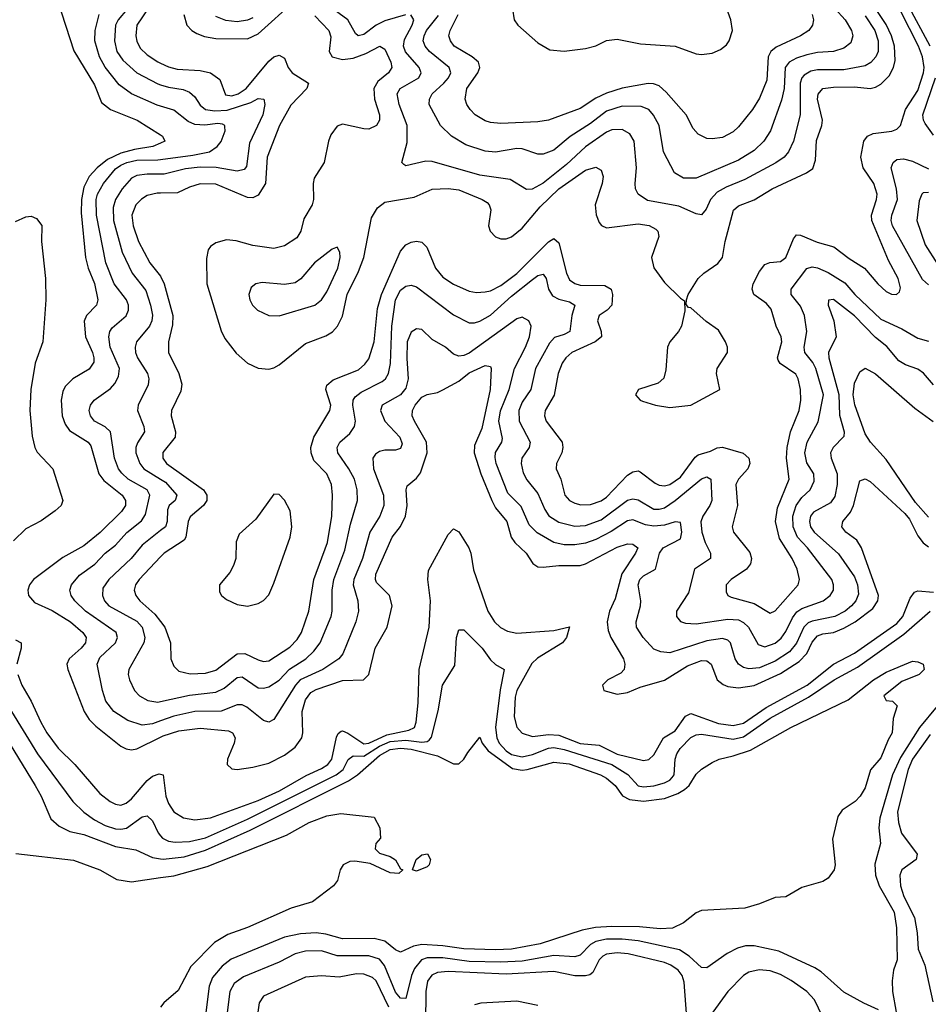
# Model space of a CAD drawing. Header units: inches. Extents: x 1308407 to 1441228, y 959628 to 1036311.
# Tile 33 of 256: x 1339466 to 1342910, y 980981 to 984711. Entities that reach past the tile are written whole.
import ezdxf

# ---------------------------------------------------------------- set-up
doc = ezdxf.new("R2010")
doc.units = ezdxf.units.IN
doc.header["$MEASUREMENT"] = 0
doc.layers.add('B3938', color=7, linetype='Continuous')
doc.layers.add('B3948', color=7, linetype='Continuous')

msp = doc.modelspace()

# ---------------------------------------------------------------- linework, layer by layer
at = {"layer": 'B3938', "color": 5}
for points, elevation in [([(1339610, 984783.9), (1339672.1, 984592.1), (1339750, 984464.4), (1339776.8, 984396.8), (1339811.1, 984370), (1339912, 984330), (1340000, 984274.4)], 2920), ([(1339977.8, 984790), (1339910.5, 984690), (1339906.2, 984650), (1339910, 984628.9), (1339923.1, 984603.1), (1339950, 984578.1), (1339990, 984550.5), (1340000, 984546)], 2980), ([(1340000, 984383.7), (1339987.5, 984387.5), (1339889.7, 984429.7), (1339843.9, 984463.9), (1339790, 984530.7), (1339769.2, 984570), (1339751.1, 984630), (1339752.6, 984670), (1339768.1, 984730)], 2940), ([(1339873.7, 984750), (1339839.7, 984710), (1339830.1, 984690), (1339825.8, 984630), (1339834.3, 984590), (1339857.4, 984557.4), (1339910.9, 984510), (1339990, 984467.3), (1340000, 984464.4)], 2960), ([(1340000, 984242.8), (1339970.4, 984230), (1339901.3, 984218.7), (1339850, 984204.7), (1339798.9, 984181.1), (1339760.6, 984150), (1339730, 984116.2), (1339710, 984076.3), (1339700.5, 984030), (1339699.2, 983979.2), (1339716.2, 983810), (1339726, 983770), (1339750, 983711.4), (1339762.4, 983650), (1339757.2, 983630), (1339719.3, 983590), (1339711, 983569), (1339715.2, 983510), (1339741.7, 983450), (1339747.9, 983430), (1339746.9, 983413.1), (1339730, 983386.6), (1339667.6, 983350), (1339638.8, 983321.2), (1339630, 983302.4), (1339624.2, 983270), (1339627.4, 983210), (1339638.7, 983178.7), (1339655.2, 983155.2), (1339726, 983110), (1339736.6, 983096.6), (1339766, 982990), (1339785.3, 982965.3), (1339855.2, 982910), (1339867.6, 982890), (1339867.6, 982870), (1339852.6, 982847.4), (1339771.1, 982768.9), (1339710, 982717.7), (1339630, 982674), (1339518.5, 982590), (1339503.2, 982570), (1339497.5, 982550), (1339500.1, 982530), (1339523.1, 982503.1), (1339590, 982472.3), (1339658.4, 982430), (1339706.1, 982390), (1339718.7, 982370), (1339715.4, 982350), (1339699.3, 982330), (1339653.6, 982290), (1339645.6, 982270), (1339648.4, 982250), (1339710.7, 982090.7), (1339730, 982059.8), (1339754.5, 982034.5), (1339850, 981958.7), (1339870, 981948.4), (1339890, 981944.6), (1339910, 981948.8), (1340000, 981993)], 2920), ([(1340000, 982054.6), (1339970, 982044), (1339930, 982039), (1339875.9, 982055.9), (1339823, 982090), (1339793.1, 982130), (1339780.1, 982170), (1339759.8, 982270), (1339770, 982295.4), (1339829.6, 982350), (1339836.6, 982370), (1339831.9, 982390), (1339715.4, 982470), (1339675.6, 982510), (1339661.2, 982530), (1339657, 982550), (1339662.6, 982570), (1339692.8, 982607.2), (1339751.4, 982648.6), (1339790, 982689.9), (1339830, 982720.4), (1339872.2, 982767.8), (1339927.4, 982812.6), (1339943.1, 982836.9), (1339959.4, 982910), (1339950.1, 982930), (1339877.1, 982970), (1339852.9, 982992.9), (1339841.3, 983010), (1339826.3, 983050), (1339810.7, 983150), (1339790, 983168), (1339749.4, 983190), (1339734.6, 983210), (1339730.1, 983230), (1339734.3, 983250), (1339749.2, 983270), (1339810, 983314.3), (1339827, 983333), (1339841.1, 983358.9), (1339844.8, 983390), (1339809.2, 983470), (1339803.6, 983510), (1339807.9, 983530), (1339816.6, 983543.4), (1339870, 983589.1), (1339878.4, 983610), (1339878.2, 983630), (1339871.2, 983650), (1339824.3, 983710), (1339792.9, 983790), (1339757.6, 983970), (1339756.5, 984030), (1339761.8, 984050), (1339784.6, 984090), (1339830, 984145.5), (1339850, 984159.8), (1339872.6, 984170), (1339910, 984178.1), (1339990, 984180.1), (1340000, 984181.4)], 2940), ([(1340000, 984125.6), (1339950, 984125.8), (1339910, 984119.9), (1339890, 984109.9), (1339854.6, 984070), (1339829.8, 984030.2), (1339820.5, 983999.5), (1339821.3, 983950), (1339854.4, 983830), (1339892.8, 983750), (1339944.7, 983684.7), (1339962.4, 983630), (1339969.1, 983590.9), (1339967.2, 983570), (1339958.5, 983550), (1339909.3, 983490.7), (1339903.8, 983470), (1339905, 983450), (1339912.3, 983430), (1339950.7, 983370), (1339956.4, 983350), (1339952.9, 983327.1), (1339915.3, 983250), (1339912.4, 983230), (1339937.2, 983170), (1339939.1, 983150), (1339912.4, 983107.6), (1339906.5, 983090), (1339906.6, 983070), (1339921.1, 983030), (1339936.9, 983010), (1340000, 982970.3)], 2960), ([(1340000, 984053.5), (1339986.8, 984053.2), (1339950, 984044.6), (1339928.5, 984031.5), (1339906.9, 984010), (1339892, 983970), (1339895.9, 983930), (1339916.2, 983870), (1339960.1, 983790), (1339999.9, 983739.8), (1340000, 983739.5)], 2980), ([(1339450, 983946), (1339490, 983964), (1339510, 983966.8), (1339530, 983957.3), (1339550, 983931), (1339549.1, 983870.9), (1339564.3, 983730), (1339565, 983650), (1339553.8, 983490), (1339524.5, 983410), (1339508.3, 983310), (1339505.2, 983230), (1339513.5, 983133.5), (1339523.6, 983090), (1339532.5, 983072.5), (1339591.5, 983010), (1339630.1, 982890), (1339623.2, 982870), (1339600.9, 982850), (1339547.5, 982812.5), (1339490, 982781.9), (1339443.3, 982736.7)], 2880), ([(1340000, 982775.5), (1339930, 982720.4), (1339888.5, 982670), (1339804.1, 982590), (1339782.1, 982557.9), (1339779.6, 982530), (1339787.5, 982510), (1339804.7, 982490), (1339910, 982432.9), (1339930.1, 982410), (1339940.5, 982370), (1339936.6, 982350), (1339880.5, 982250), (1339878, 982230), (1339882.1, 982210), (1339900.9, 982170), (1339920.7, 982150), (1339952.4, 982132.4), (1339990, 982126.1), (1340000, 982128.3)], 2960), ([(1340000, 982675.8), (1339919.5, 982590), (1339905.7, 982570), (1339900.5, 982550), (1339906, 982530), (1339921.2, 982510), (1339979.1, 982459.1), (1340000, 982431.3)], 2980), ([(1339450, 982362.3), (1339471.7, 982350), (1339472.2, 982330), (1339455.2, 982270)], 2880), ([(1339459.3, 982230), (1339475.1, 982190), (1339510.1, 982130), (1339546.8, 982050), (1339569.8, 982009.8), (1339612, 981952), (1339675.3, 981890), (1339770, 981779.1), (1339809, 981749), (1339830, 981739.3), (1339850, 981736.1), (1339870, 981742.7), (1339890, 981758.9), (1339950, 981829.1), (1339970, 981845), (1339994.5, 981854.5), (1340000, 981852.9)], 2880), ([(1339435.6, 982090), (1339533.3, 981930), (1339668.3, 981750), (1339709.5, 981709.5), (1339750, 981679.4), (1339790, 981659), (1339830, 981646.2), (1339850, 981644.3), (1339871.6, 981648.4), (1339930, 981690.8), (1339950, 981694.8), (1339970, 981676.5), (1339990.8, 981630.8), (1340000, 981619.2)], 2860), ([(1339430, 981965.6), (1339525.3, 981810), (1339548.4, 981770), (1339584.1, 981684.2), (1339616.6, 981656.6), (1339656, 981636), (1339710, 981624), (1339830, 981579), (1339906.8, 981566.9), (1339970, 981537.4), (1340000, 981532.3)], 2840), ([(1339452.2, 981552.2), (1339670, 981527.6), (1339770.7, 981490.7), (1339834.5, 981454.5), (1339890, 981445.5), (1340000, 981461)], 2820)]:
    msp.add_lwpolyline(points, dxfattribs=dict(at, elevation=elevation))
at = {"layer": 'B3948', "color": 5}
for points, elevation in [([(1340000, 982431.3), (1340016.1, 982410), (1340037.5, 982350), (1340039.8, 982290), (1340050, 982262.6), (1340070, 982242.9), (1340112.4, 982232.4), (1340170, 982235.5), (1340210, 982246.6), (1340290, 982308.9), (1340319.5, 982310), (1340370, 982285.8), (1340390, 982280.1), (1340410, 982282.4), (1340490, 982333.7), (1340517.3, 982362.7), (1340534.7, 982390), (1340561.8, 982470), (1340580.5, 982590), (1340633.1, 982730), (1340648.9, 982830), (1340652.1, 982910), (1340648.2, 982950), (1340630.4, 982990), (1340581.3, 983041.3), (1340571.1, 983070), (1340569.6, 983090), (1340580.6, 983130), (1340641.7, 983230), (1340646, 983250), (1340626, 983310), (1340630, 983326), (1340653.9, 983346.1), (1340750, 983384.8), (1340774.5, 983405.5), (1340790, 983426.7), (1340809.6, 983490), (1340822.8, 983617.2), (1340837.8, 983670), (1340910, 983833.4), (1340930, 983857.7), (1340950, 983867.9), (1340970, 983871.4), (1340990, 983867.6), (1341009.1, 983849.1), (1341042.3, 983770), (1341070, 983735.3), (1341110, 983709), (1341170, 983682.3), (1341197.8, 983677.8), (1341230, 983679.4), (1341250, 983684.1), (1341290, 983703.9), (1341350.8, 983749.2), (1341470, 983869.1), (1341490, 983881.6), (1341510, 983865.8), (1341538.3, 983750), (1341550, 983725.8), (1341570, 983711.2), (1341590, 983705.3), (1341684, 983704), (1341708.4, 983690), (1341713.5, 983670), (1341710.9, 983629.1), (1341693.2, 983610), (1341662.5, 983590), (1341656.4, 983570), (1341670.1, 983530), (1341670.7, 983510), (1341647.6, 983490), (1341558.4, 983450), (1341536.4, 983430), (1341522.2, 983410), (1341506.6, 983370), (1341491.9, 983288.1), (1341457.9, 983230), (1341455.3, 983210), (1341461.7, 983190), (1341522.2, 983110), (1341524.6, 983090), (1341520.4, 983070), (1341501.3, 983030), (1341499.8, 983010), (1341516.6, 982970), (1341532.4, 982910), (1341550.1, 982890.1), (1341570, 982879), (1341592.9, 982872.9), (1341630, 982873.9), (1341670, 982888.2), (1341690, 982902.6), (1341770, 982985.1), (1341790, 982998.5), (1341810, 983001.3), (1341818.2, 982998.2), (1341875.2, 982955.2), (1341890, 982947.1), (1341910, 982944.8), (1341930, 982950.1), (1341970, 982978.3), (1342025.8, 983054.2), (1342037.6, 983062.4), (1342083.8, 983076.2), (1342110, 983089.6), (1342130, 983092.1), (1342208.4, 983068.4), (1342229.4, 983050), (1342233.2, 983030), (1342225.7, 983010), (1342190.1, 982970), (1342180.4, 982950), (1342186.3, 982870), (1342165.9, 982790), (1342171.7, 982770), (1342232.9, 982692.9), (1342239.8, 982670), (1342236.4, 982650), (1342220.5, 982630), (1342162.8, 982590), (1342144.1, 982570), (1342143.9, 982543.9), (1342150.2, 982530), (1342162.8, 982522.8), (1342250, 982499.1), (1342310, 982462.3), (1342330, 982471), (1342416.8, 982570), (1342422.1, 982590), (1342412.5, 982630), (1342393.4, 982670), (1342345.8, 982745.8), (1342330.6, 982810), (1342337.9, 982862.1), (1342382.6, 982970), (1342371.8, 983050), (1342374.6, 983090), (1342387.7, 983150), (1342420.5, 983230), (1342426.9, 983270), (1342425.5, 983310), (1342417, 983350), (1342407.8, 983367.8), (1342348.2, 983408.2), (1342341, 983421), (1342337.6, 983430), (1342354.8, 983490), (1342352.3, 983510), (1342333.6, 983550), (1342314.4, 983614.4), (1342295.9, 983635.9), (1342248.4, 983670), (1342241.6, 983690), (1342245.8, 983710), (1342270, 983757.5), (1342290, 983783.8), (1342309, 983791), (1342350, 983795), (1342370, 983809.4), (1342399.2, 983880.8), (1342410, 983895.2), (1342424.9, 983895.1), (1342488.3, 983868.3), (1342552.3, 983850), (1342610, 983805.8), (1342667.8, 983770), (1342718, 983710), (1342750, 983680.7), (1342770, 983671.4), (1342789.7, 983670.3), (1342800.1, 983679.9), (1342804.4, 983695.6), (1342795.5, 983730), (1342758.7, 983798.7), (1342695.7, 983950), (1342694, 983970), (1342713.5, 984030), (1342715.8, 984050), (1342703.9, 984090), (1342663.2, 984150), (1342653.7, 984190), (1342665, 984250), (1342679.2, 984270), (1342701, 984279), (1342771.5, 984288.5), (1342790, 984296.6), (1342803.9, 984310), (1342822.8, 984370), (1342870, 984441.9), (1342891, 984509), (1342893.4, 984530), (1342887.8, 984570), (1342873.1, 984610), (1342770, 984811.9)], 2980), ([(1342516.9, 984796.9), (1342594.9, 984710), (1342618.4, 984670), (1342623.7, 984650), (1342616.6, 984623.4), (1342590, 984602.5), (1342550, 984590.6), (1342490, 984585.8), (1342450, 984577.3), (1342410, 984564.6), (1342382, 984550), (1342367.7, 984530), (1342363.3, 984450), (1342353.9, 984406.1), (1342311.5, 984290), (1342286.6, 984250), (1342250, 984215.8), (1342190, 984178.2), (1342030, 984110.1), (1341982, 984110), (1341948.2, 984130), (1341906.3, 984210), (1341890.1, 984310), (1341868.9, 984348.9), (1341850.9, 984370), (1341821.8, 984381.8), (1341750, 984382.7), (1341690, 984364.2), (1341630, 984317.5), (1341552.3, 984267.7), (1341490, 984216.2), (1341450, 984201.4), (1341430, 984201.9), (1341370, 984221.8), (1341350, 984222.4), (1341270, 984208.5), (1341230, 984212.3), (1341157.1, 984237.1), (1341103.2, 984270), (1341060.6, 984310), (1341018.5, 984390), (1341018.8, 984410), (1341030.1, 984430), (1341074, 984470), (1341091, 984490), (1341100.4, 984510), (1341094.4, 984530), (1341019.6, 984590), (1341002.5, 984610), (1340995.6, 984630), (1340998.6, 984650), (1341008.1, 984670), (1341053.6, 984726.4)], 3060), ([(1340088.3, 984730), (1340099.2, 984690), (1340118.2, 984670), (1340138.2, 984658.2), (1340167.1, 984647.1), (1340210, 984638.9), (1340330, 984638.6), (1340370, 984657), (1340510, 984783.1)], 3020), ([(1340928.9, 984728.9), (1340850, 984706.7), (1340816.7, 984690), (1340770, 984654.7), (1340749.1, 984649.1), (1340738.9, 984658.9), (1340709.5, 984710), (1340630, 984768.3)], 3040), ([(1341333.4, 984750), (1341339.7, 984710), (1341353.6, 984690), (1341430, 984622.8), (1341475.9, 984595.9), (1341530, 984590.9), (1341610, 984601.7), (1341650, 984612.1), (1341690, 984631.9), (1341730, 984636.8), (1341819.4, 984619.4), (1341950, 984611), (1342030, 984581.5), (1342050, 984579.1), (1342090, 984584.4), (1342122.6, 984597.4), (1342144.4, 984615.6), (1342154.9, 984630), (1342167.1, 984670), (1342161.1, 984710), (1342139.6, 984770)], 3120), ([(1342917, 984610), (1342830, 984772.1)], 2960), ([(1340585.5, 984725.5), (1340637.7, 984670), (1340645.9, 984645.9), (1340638.7, 984590), (1340650.2, 984570), (1340690, 984560.3), (1340730, 984564.8), (1340778, 984582), (1340830.6, 984610.6), (1340850, 984598.6), (1340872.8, 984550), (1340876.6, 984530), (1340863.9, 984510), (1340824, 984476), (1340808.6, 984450), (1340810.5, 984410), (1340829.6, 984350), (1340829.5, 984330), (1340818, 984310), (1340790, 984296.6), (1340770, 984296.7), (1340690, 984315.4), (1340670, 984307.7), (1340645.5, 984274.5), (1340636.3, 984250), (1340620.1, 984170), (1340582, 984110), (1340578.1, 984090), (1340580.1, 984030), (1340575.1, 984010), (1340543.4, 983956.6), (1340531.4, 983910), (1340516.2, 983883.8), (1340470, 983854.3), (1340430, 983843.4), (1340350, 983855.8), (1340286.6, 983873.4), (1340250, 983876.8), (1340210, 983866), (1340188.9, 983851.1), (1340180.9, 983839.1), (1340174.2, 983805.8), (1340175.4, 983710), (1340230, 983532.4), (1340243.7, 983503.7), (1340287.3, 983447.3), (1340330, 983409.3), (1340370, 983391), (1340410, 983387.1), (1340430, 983392.1), (1340450, 983403.8), (1340550, 983484.7), (1340626.5, 983513.5), (1340651.6, 983528.4), (1340670.3, 983549.7), (1340690, 983588), (1340707, 983670), (1340750, 983756.3), (1340770.6, 983809.4), (1340799.5, 983960.5), (1340822, 983997.9), (1340850, 984019.9), (1340961.4, 984038.6), (1341030, 984068.5), (1341090, 984071.6), (1341130, 984066.4), (1341218.9, 984030), (1341238.1, 984018.1), (1341245.5, 984010), (1341251.4, 983990), (1341243.5, 983930), (1341249.2, 983910), (1341270, 983888.3), (1341290, 983881), (1341310, 983880.9), (1341330, 983887.8), (1341370, 983920.7), (1341438.5, 984001.5), (1341510, 984070.1), (1341610, 984140.1), (1341650, 984151.8), (1341670, 984141.1), (1341677.3, 984117.3), (1341673.3, 984090), (1341647.8, 984010), (1341651.2, 983971.2), (1341663, 983943), (1341671.5, 983931.5), (1341690, 983922.2), (1341810, 983937.1), (1341851.7, 983931.7), (1341877.7, 983917.7), (1341885, 983910), (1341888.2, 983890), (1341860.1, 983810), (1341870, 983770.3), (1341910, 983715.8), (1341970, 983655.8), (1341986, 983646), (1341987.5, 983607.5), (1341974.2, 983550), (1341963.5, 983530), (1341930.2, 983490), (1341921.7, 983470), (1341915.4, 983384.6), (1341907.1, 983352.9), (1341886.2, 983333.8), (1341811, 983310), (1341800.5, 983290), (1341817.3, 983270), (1341826, 983266), (1341876, 983250), (1341930, 983242.3), (1342010, 983251), (1342119.7, 983310), (1342106.6, 983370), (1342109.9, 983390.1), (1342148.5, 983450), (1342148.6, 983470), (1342141.6, 983490), (1342114.2, 983534.2), (1342067.8, 983567.8), (1342010, 983619.6), (1342001, 983621), (1341991.9, 983631.9), (1341992.8, 983650), (1341999.2, 983670), (1342037.5, 983730), (1342058.6, 983750), (1342112.6, 983787.4), (1342129.9, 983810), (1342139.6, 983870), (1342171.1, 983988.9), (1342190, 984005), (1342250, 984027.9), (1342317.7, 984070), (1342448.5, 984130), (1342472.6, 984147.4), (1342482, 984178), (1342486.4, 984253.6), (1342505.7, 984310), (1342508.2, 984330), (1342490, 984409.6), (1342491.7, 984428.3), (1342509.8, 984450), (1342550, 984455.2), (1342630, 984456.1), (1342690, 984450.5), (1342710, 984454.5), (1342730, 984466), (1342761.5, 984498.5), (1342778.3, 984530), (1342784, 984556), (1342782.1, 984610), (1342770.4, 984650), (1342750, 984692.8), (1342710, 984752.8)], 3020), ([(1340350, 984717.1), (1340330, 984708.6), (1340290, 984703), (1340247.4, 984707.4), (1340210, 984722.5)], 3040), ([(1342670, 984725.8), (1342706.5, 984670), (1342720.3, 984630), (1342719.1, 984590), (1342711.3, 984570), (1342691.8, 984548.2), (1342670, 984536.1), (1342590, 984520.4), (1342490, 984520.4), (1342464.8, 984515.2), (1342439.5, 984500.5), (1342429.9, 984490), (1342424.6, 984470), (1342424.6, 984350), (1342399.4, 984250), (1342380.5, 984210), (1342363, 984190), (1342332.1, 984167.9), (1342215, 984105), (1342143.4, 984076.6), (1342110, 984056.9), (1342084.7, 984030), (1342067.5, 983992.5), (1342050, 983972), (1342030, 983975.2), (1341964.3, 984004.3), (1341846.1, 984026.1), (1341810.2, 984050), (1341800.5, 984070), (1341798.7, 984090), (1341803.8, 984150), (1341795.3, 984250), (1341778.7, 984278.7), (1341750, 984294.4), (1341710, 984293.3), (1341690, 984284.6), (1341610, 984229.3), (1341538, 984162), (1341450, 984092), (1341408.6, 984068.6), (1341387.1, 984067.1), (1341325.4, 984105.4), (1341210, 984121.5), (1341030, 984174), (1341004.9, 984175.1), (1340930, 984157.3), (1340922, 984162), (1340914.8, 984170), (1340935, 984245), (1340935, 984310), (1340904.9, 984390), (1340897, 984430), (1340908.1, 984450), (1340978.5, 984490), (1340987.8, 984510), (1340980.1, 984530), (1340928.7, 984588.7), (1340920.6, 984610), (1340924.1, 984635.9), (1340953.9, 984690), (1340959.6, 984710), (1340948.7, 984728.7)], 3040), ([(1342469.9, 984730), (1342474.3, 984710), (1342471.3, 984690), (1342456.8, 984670), (1342425, 984650), (1342333.2, 984606.8), (1342312.9, 984590), (1342303.4, 984570), (1342298.4, 984481.6), (1342270, 984413.8), (1342243.8, 984370), (1342190, 984304.7), (1342170, 984286.2), (1342130, 984264.4), (1342090, 984259), (1342070, 984261), (1342037, 984277), (1342019, 984299), (1341991.5, 984350), (1341916.7, 984436.7), (1341890, 984460.3), (1341868.1, 984468.1), (1341848.7, 984468.7), (1341750, 984451.6), (1341690, 984431.8), (1341650, 984413.8), (1341590, 984374.3), (1341470, 984330.1), (1341430, 984323.6), (1341290, 984317.5), (1341250, 984321.4), (1341230, 984328.1), (1341192.4, 984350), (1341173, 984370), (1341160.6, 984390), (1341154.8, 984410), (1341160.4, 984450), (1341202.5, 984510), (1341210.1, 984530), (1341205.1, 984550), (1341180.9, 984570), (1341113.4, 984610), (1341098.6, 984630), (1341093.1, 984650), (1341098.3, 984670), (1341127.9, 984730)], 3080), ([(1340000, 984546), (1340030, 984532.5), (1340063.8, 984523.8), (1340150, 984517.8), (1340189.7, 984509.7), (1340224.6, 984484.6), (1340246.3, 984426.3), (1340270, 984422.5), (1340294.3, 984430), (1340325, 984450), (1340410, 984553.7), (1340430, 984569.5), (1340450, 984575.9), (1340470, 984565.2), (1340484.2, 984530), (1340499.1, 984510), (1340560.6, 984470), (1340554.6, 984450), (1340493.5, 984386.5), (1340451.2, 984310), (1340403.9, 984190), (1340398.3, 984090), (1340370, 984046.1), (1340350, 984035.4), (1340330, 984037.7), (1340210, 984088), (1340150, 984088.6), (1340110, 984076.7), (1340064.9, 984055.1), (1340000, 984053.5)], 2980), ([(1340000, 984464.4), (1340030, 984455.6), (1340086.4, 984446.4), (1340110, 984436.6), (1340130, 984419), (1340150, 984387.3), (1340170.4, 984370.4), (1340205.6, 984365.6), (1340252.5, 984367.5), (1340342.5, 984397.5), (1340370, 984411.8), (1340391.3, 984410), (1340395.7, 984390), (1340388.1, 984350), (1340337.6, 984242.4), (1340325.4, 984154.6), (1340316.6, 984143.4), (1340290, 984137.2), (1340211, 984151), (1340150, 984152.1), (1340094.7, 984145.3), (1340014.4, 984125.6), (1340000, 984125.6)], 2960), ([(1342930, 984273.1), (1342897.4, 984317.4), (1342891.1, 984330), (1342889.6, 984350), (1342937.5, 984490)], 2960), ([(1340000, 984181.4), (1340122.7, 984197.3), (1340185.5, 984210), (1340215, 984230), (1340230.1, 984249.9), (1340245.1, 984290), (1340244.3, 984304.3), (1340243.2, 984310), (1340234.6, 984314.6), (1340216.9, 984316.9), (1340168.5, 984311.5), (1340130, 984313.3), (1340105.2, 984325.2), (1340050, 984368.2), (1340000, 984383.7)], 2940), ([(1340000, 984274.4), (1340007, 984270), (1340016.5, 984250), (1340000, 984242.8)], 2920), ([(1342910, 983706), (1342887.2, 983727.2), (1342774.2, 983930), (1342769.1, 983950), (1342771.3, 983970), (1342793.3, 984030), (1342789.5, 984070), (1342769.3, 984150), (1342776.5, 984170), (1342790, 984180.9), (1342816, 984184), (1342850, 984174.5), (1342910, 984145.7)], 2960), ([(1342910, 984055.7), (1342890, 984054.8), (1342884.6, 984050), (1342874.9, 984025.1), (1342866, 983950), (1342898.2, 983858.2), (1342944.4, 983784.4)], 2940), ([(1340000, 982128.3), (1340110, 982152.8), (1340210, 982163.5), (1340241.9, 982178.1), (1340290, 982218.6), (1340310, 982221.6), (1340370, 982180.4), (1340390, 982178.8), (1340410, 982183.8), (1340450, 982209.6), (1340489.5, 982250.5), (1340550.4, 982290), (1340581.1, 982318.9), (1340605.3, 982350), (1340646.7, 982450), (1340650.8, 982470), (1340650.7, 982550), (1340657.1, 982590), (1340698.5, 982701.5), (1340719.5, 982800.5), (1340746.8, 982890), (1340745.5, 982930), (1340734.6, 982970), (1340714.2, 983010), (1340671.8, 983070), (1340669.2, 983090), (1340679, 983110), (1340717, 983143), (1340735.8, 983170), (1340739.2, 983190), (1340729.1, 983250.9), (1340730.4, 983270), (1340737.9, 983282.1), (1340760.4, 983299.6), (1340839.6, 983340.4), (1340852.3, 983350), (1340864.3, 983370), (1340871.3, 983408.7), (1340876.1, 983550), (1340890.9, 983650), (1340910, 983686.3), (1340930, 983701.2), (1340950, 983705.6), (1340970, 983699), (1341110, 983592.9), (1341170, 983563), (1341190, 983562.6), (1341210, 983568.5), (1341250, 983591.5), (1341330, 983663.7), (1341410, 983726.9), (1341430, 983741.4), (1341450, 983746.5), (1341462.1, 983730), (1341471, 983690), (1341485, 983665), (1341510, 983652.7), (1341550, 983641.8), (1341570.1, 983630), (1341558.6, 983590), (1341551.4, 983530), (1341530, 983517.7), (1341493.5, 983506.5), (1341474, 983486), (1341420.5, 983390), (1341403.4, 983310), (1341370, 983261.4), (1341357.8, 983230), (1341359.7, 983190), (1341400.6, 983110), (1341397.6, 983090), (1341369.5, 983050), (1341367, 983030), (1341374.9, 982994.9), (1341387.9, 982967.9), (1341430, 982916), (1341455.9, 982855.9), (1341472, 982832), (1341510, 982807.6), (1341570, 982792.7), (1341610, 982795.3), (1341670, 982816.1), (1341770, 982890.5), (1341790, 982896.1), (1341810, 982891.5), (1341870, 982856.7), (1341890, 982856.3), (1341910, 982862.1), (1341950.7, 982889.3), (1342050, 982971.8), (1342070, 982979), (1342086, 982970), (1342088.8, 982890), (1342082.2, 982870), (1342055.7, 982830), (1342048.1, 982808.1), (1342051.1, 982770), (1342063.8, 982730), (1342083.7, 982690), (1342084.1, 982670), (1342024.3, 982630), (1342000.4, 982539.6), (1341954.9, 982470), (1341955.6, 982450), (1341971.1, 982431.1), (1341990, 982424.8), (1342030, 982422.7), (1342150, 982439.7), (1342190, 982436.9), (1342210, 982427.9), (1342227.9, 982410), (1342264.5, 982344.5), (1342290, 982335.8), (1342330, 982349.7), (1342352.1, 982367.9), (1342370, 982393.4), (1342394.5, 982445.5), (1342411.8, 982468.2), (1342430, 982480.2), (1342510.8, 982509.2), (1342537.7, 982530), (1342549.9, 982550.1), (1342551, 982570), (1342544.2, 982590), (1342452, 982710), (1342414.5, 982750), (1342397.4, 982790), (1342396.5, 982830), (1342409, 982870), (1342430, 982901.5), (1342461.9, 982930), (1342477.4, 982962.6), (1342476.2, 982990), (1342450, 983032.8), (1342442.1, 983070), (1342450.3, 983110), (1342492.9, 983187.1), (1342512.5, 983290), (1342483.9, 983390), (1342472.3, 983412.3), (1342441.6, 983450), (1342439.4, 983470), (1342449.9, 983530), (1342440.4, 983590), (1342425.5, 983625.5), (1342389.9, 983670), (1342389.8, 983690), (1342450, 983768.8), (1342470, 983774.7), (1342489.3, 983770.7), (1342530, 983753.6), (1342593.7, 983713.7), (1342631.6, 983670), (1342730, 983576.8), (1342810, 983540.1), (1342870, 983504.1), (1342910, 983492.5)], 2960), ([(1340000, 983739.5), (1340014.2, 983710), (1340046.9, 983590), (1340045.1, 983554.9), (1340030.6, 983490), (1340030.1, 983450), (1340069.5, 983370), (1340080.5, 983330), (1340076.5, 983303.5), (1340042.1, 983230), (1340040.1, 983210), (1340056.4, 983150), (1340055.6, 983130), (1340008.3, 983071.7), (1340008.5, 983050), (1340023.2, 983030), (1340163.6, 982930), (1340175.4, 982910), (1340175.7, 982890), (1340162.7, 982870), (1340112.3, 982827.7), (1340104.9, 982810), (1340096.2, 982750), (1340090, 982739.5), (1340013.4, 982690), (1340000, 982675.8)], 2980), ([(1342930, 983327.1), (1342891.3, 983371.3), (1342870, 983387.5), (1342823.9, 983403.9), (1342798.6, 983418.6), (1342752.9, 983472.9), (1342710, 983507.4), (1342630, 983589.2), (1342550, 983650.7), (1342531.5, 983648.5), (1342529.9, 983630), (1342551.3, 983570), (1342561, 983510), (1342531.6, 983450), (1342533.1, 983430), (1342570.4, 983290.4), (1342572.6, 983212.6), (1342591.2, 983150), (1342590, 983131.3), (1342549.1, 983090), (1342538.8, 983070), (1342541.6, 983050), (1342564.4, 982990), (1342563.8, 982950), (1342555.6, 982904.4), (1342538.7, 982881.3), (1342474.9, 982845.1), (1342463.8, 982830), (1342459.3, 982810), (1342463, 982790), (1342477.1, 982770), (1342570, 982687.9), (1342630, 982601), (1342641.9, 982570), (1342645.1, 982534.9), (1342635.6, 982510), (1342619, 982490), (1342594.3, 982470), (1342555.4, 982450), (1342470, 982433), (1342454.3, 982425.7), (1342438.1, 982410), (1342410.7, 982349.3), (1342383.8, 982316.2), (1342330, 982280.4), (1342270, 982256.3), (1342230, 982252.2), (1342210, 982257.4), (1342190.2, 982270), (1342177.6, 982290), (1342160.4, 982350), (1342150, 982360.4), (1342130, 982366.9), (1342070, 982357.8), (1341930, 982313.1), (1341896.1, 982316.1), (1341870, 982326.6), (1341829.5, 982370), (1341804.5, 982410), (1341802.6, 982430), (1341819.3, 982490), (1341820.4, 982510), (1341810.1, 982570), (1341816, 982590), (1341830, 982604.6), (1341876.5, 982630), (1341890.6, 982690), (1341905.3, 982710), (1341970, 982743.8), (1341975.6, 982770), (1341970, 982806.7), (1341950, 982808.8), (1341910, 982796.5), (1341870, 982792.7), (1341837.8, 982797.8), (1341790, 982816.7), (1341770, 982812.3), (1341708.5, 982771.5), (1341650, 982741.7), (1341610, 982727.6), (1341570, 982721.2), (1341530, 982722.1), (1341490.8, 982730.8), (1341427.6, 982767.6), (1341397.5, 982797.5), (1341366.9, 982866.9), (1341316.9, 982916.9), (1341272.6, 983030), (1341267.9, 983052.1), (1341269, 983071), (1341293.4, 983110), (1341295.5, 983124.5), (1341282.1, 983190), (1341288.9, 983228.9), (1341321.9, 983310), (1341342.1, 983390), (1341382.9, 983470), (1341398.2, 983510), (1341404.6, 983550), (1341395.8, 983570), (1341370, 983583.8), (1341350, 983578.1), (1341170, 983447.6), (1341150, 983438.1), (1341130, 983435.8), (1341110, 983443.5), (1341080.2, 983470), (1341030, 983498.9), (1340990, 983536.8), (1340970, 983540.2), (1340950, 983527.6), (1340934.4, 983490), (1340933, 983427), (1340938.4, 983350), (1340930, 983314.7), (1340909.9, 983290), (1340840.6, 983250), (1340834.2, 983230), (1340849.9, 983189.9), (1340906.5, 983130), (1340915.8, 983104.2), (1340910, 983087.1), (1340890, 983080.6), (1340850, 983079.8), (1340830, 983074.8), (1340814.8, 983065.2), (1340804.2, 983050), (1340807.6, 983010), (1340844.8, 982910), (1340846.4, 982870), (1340831.5, 982830), (1340793.5, 982770), (1340765, 982670), (1340732.3, 982590), (1340730.3, 982570), (1340748.3, 982510), (1340749.9, 982470), (1340739.9, 982430), (1340691.5, 982308.5), (1340676, 982290), (1340614.9, 982250), (1340529.5, 982210), (1340511.4, 982190), (1340430, 982060.3), (1340410, 982050.2), (1340390, 982056.5), (1340327, 982107), (1340310, 982116.1), (1340290, 982116), (1340230, 982092), (1340130, 982090.7), (1340050, 982072.3), (1340000, 982054.6)], 2940), ([(1340000, 981993), (1340010, 981997.9), (1340070, 982016.5), (1340150, 982027.3), (1340257.1, 982017.1), (1340272.9, 982010), (1340282.8, 981990), (1340279.8, 981970), (1340254.2, 981910), (1340252.4, 981890), (1340270, 981873.4), (1340290.1, 981870.1), (1340350, 981879.1), (1340410, 981895.2), (1340470, 981925), (1340510, 981955.4), (1340535.6, 981990), (1340539.7, 982010), (1340537.1, 982090), (1340550, 982134.6), (1340570, 982162.9), (1340590, 982173.6), (1340690, 982207.3), (1340769.9, 982210.1), (1340789.9, 982230.1), (1340813.2, 982330), (1340859.3, 982410), (1340877.8, 982490), (1340867.9, 982530), (1340819.2, 982579.2), (1340814.4, 982590), (1340815.6, 982610), (1340878.4, 982750), (1340909, 982791), (1340928.1, 982830), (1340934.6, 982870), (1340930.4, 982929.6), (1340935.3, 982944.7), (1340970, 982974.7), (1340985.3, 982994.7), (1341010.5, 983070), (1341007.6, 983110), (1340962.1, 983190), (1340954, 983210), (1340955.5, 983230), (1340964.9, 983250), (1340990, 983280.3), (1341010, 983291.6), (1341050, 983298.8), (1341070, 983308.4), (1341130, 983341.6), (1341170, 983372.5), (1341230, 983401.4), (1341250, 983397), (1341253.4, 983390), (1341249.6, 983309.6), (1341217.3, 983162.7), (1341190, 983098), (1341189, 983070), (1341214.5, 982990), (1341255.4, 982890), (1341270, 982861.5), (1341312.8, 982810), (1341329.2, 982750), (1341343.1, 982730), (1341385.9, 982690), (1341411.1, 982651.1), (1341430, 982638.3), (1341450, 982636.8), (1341510, 982643.7), (1341590, 982643.7), (1341610, 982650.1), (1341730, 982713.1), (1341770, 982725), (1341790, 982724.3), (1341809.1, 982710), (1341800.1, 982690), (1341747.7, 982612.3), (1341723.2, 982516.8), (1341701.8, 982470), (1341692.5, 982430), (1341697, 982397), (1341706.9, 982370), (1341754.3, 982290), (1341759.3, 982270), (1341756.9, 982250), (1341744.1, 982235.9), (1341695.8, 982210), (1341674.9, 982190), (1341680.5, 982170), (1341730, 982155.8), (1341770, 982161.8), (1341818.2, 982181.9), (1341910, 982209.1), (1341997.3, 982262.7), (1342050, 982283), (1342070, 982282.7), (1342087.3, 982270), (1342109, 982210), (1342132.2, 982192.2), (1342150, 982185.2), (1342190, 982180.3), (1342250, 982188.6), (1342350, 982233.8), (1342419.9, 982280.1), (1342449.3, 982310), (1342470, 982352.4), (1342490, 982377.1), (1342510, 982384.5), (1342550.1, 982390.1), (1342590, 982405.6), (1342633, 982430), (1342699, 982481), (1342718.5, 982510), (1342720.6, 982530), (1342657.1, 982710), (1342638.9, 982738.9), (1342597.3, 982770), (1342582, 982790), (1342585.6, 982810), (1342614.6, 982845.4), (1342626.8, 982870), (1342650, 982964.2), (1342670, 982972.1), (1342690, 982961), (1342820.5, 982840.5), (1342838.5, 982818.5), (1342870, 982755.8), (1342890, 982728.8), (1342910, 982714.2)], 2920), ([(1342910, 982826), (1342861.4, 982881.4), (1342750, 983044.3), (1342690.3, 983110), (1342670, 983142), (1342631.9, 983251.9), (1342625.1, 983290), (1342630, 983334), (1342650, 983377.1), (1342670, 983390.3), (1342710, 983369.3), (1342858.7, 983238.7), (1342928.5, 983188.5)], 2920), ([(1340000, 982970.3), (1340018.6, 982958.6), (1340061.3, 982910), (1340055, 982890), (1340033.1, 982870), (1340026.3, 982853.7), (1340025.8, 982810), (1340018.4, 982790), (1340000, 982775.5)], 2960), ([(1340000, 981852.9), (1340010.1, 981850), (1340020.3, 981770), (1340030, 981742), (1340050, 981710.9), (1340087.1, 981687.1), (1340130, 981679.7), (1340190, 981687.9), (1340370, 981753.8), (1340450.4, 981790), (1340552.3, 981847.7), (1340610, 981874.7), (1340633.7, 981890), (1340649.2, 981910), (1340666.4, 981993.6), (1340672.7, 982007.3), (1340684.7, 982015.3), (1340690, 982017.1), (1340710, 982008.2), (1340770, 981968.2), (1340790, 981970.3), (1340858, 982002), (1340940.7, 982019.3), (1340962, 982030), (1340968.9, 982050), (1340977.1, 982122.9), (1340980.7, 982250), (1341018.5, 982410), (1341023.3, 982510), (1341012.8, 982590), (1341016.2, 982623.8), (1341090, 982760.3), (1341110, 982781.7), (1341130, 982770.3), (1341168.9, 982710), (1341176.4, 982690), (1341186.5, 982626.5), (1341240.8, 982470), (1341266.1, 982430), (1341288.4, 982408.4), (1341314.4, 982394.4), (1341350, 982386.6), (1341490, 982396.6), (1341550.6, 982410.6), (1341538.3, 982370), (1341523.9, 982350), (1341428.3, 982291.7), (1341407.5, 982272.5), (1341350.1, 982170), (1341344.3, 982144.3), (1341340.3, 982070), (1341351, 982031), (1341370, 982008.8), (1341410, 981996), (1341470, 982003.7), (1341510, 982000.2), (1341590, 981969.6), (1341663, 981963), (1341730.7, 981929.3), (1341830, 981904.8), (1341850, 981908.7), (1341870, 981925.6), (1341906.6, 981990), (1341950, 982016.6), (1341990, 982072.9), (1342010, 982082.7), (1342114.7, 982045.3), (1342170, 982036.7), (1342210, 982045.5), (1342294.8, 982105.2), (1342450.3, 982190), (1342550, 982269.4), (1342630, 982311.1), (1342790, 982423.2), (1342813.8, 982450), (1342840.9, 982519.1), (1342857.8, 982542.2), (1342870, 982547), (1342930, 982542.7)], 2880), ([(1340000, 981619.2), (1340007.4, 981610), (1340030, 981599.1), (1340055.4, 981595.4), (1340110, 981598), (1340170, 981611.9), (1340330, 981683), (1340666.2, 981850), (1340692, 981870), (1340710.9, 981909.1), (1340730, 981922.4), (1340770, 981921.6), (1340830, 981959.4), (1340870, 981976.9), (1340930, 981982.2), (1340990, 981974.1), (1341010, 981976.2), (1341018.2, 981981.8), (1341026.7, 981993.3), (1341052.7, 982092.7), (1341069.1, 982190), (1341115.5, 982264.5), (1341122.1, 982370), (1341130, 982399.5), (1341150, 982399.1), (1341218.4, 982330), (1341250, 982286.2), (1341270, 982268.7), (1341302.4, 982250), (1341287.5, 982172.5), (1341269.8, 982030), (1341275, 981990), (1341283.2, 981970), (1341310, 981941.4), (1341330, 981927.6), (1341370, 981918.7), (1341410, 981927), (1341470, 981951.6), (1341490, 981953.6), (1341530, 981946.6), (1341710, 981889.5), (1341771.6, 981851.6), (1341810, 981809), (1341830, 981804.8), (1341870, 981808.7), (1341910, 981820.1), (1341930.8, 981830), (1341939.4, 981840.6), (1341946.6, 981850), (1341950.2, 981909.8), (1341956.4, 981930), (1341968.8, 981950), (1342010, 981992.4), (1342030, 982001.6), (1342050, 982004.1), (1342170, 981985.4), (1342210, 981994.7), (1342310, 982064.9), (1342455.2, 982144.8), (1342553.1, 982210), (1342641.4, 982258.6), (1342816.5, 982383.5), (1342916.2, 982470)], 2860), ([(1340000, 981532.3), (1340010, 981530.6), (1340090, 981539.9), (1340170, 981564.5), (1340339.6, 981640.4), (1340712.7, 981827.3), (1340746.2, 981850), (1340830, 981924.2), (1340870, 981946.1), (1340910, 981951.8), (1340950, 981947.4), (1341050, 981922.5), (1341110, 981892.5), (1341130, 981891.6), (1341149.8, 981910), (1341164.4, 981935.6), (1341210, 981993.4), (1341219, 981970), (1341241.8, 981941.8), (1341334.3, 981874.3), (1341370, 981867.9), (1341390, 981870.9), (1341490, 981899), (1341548.4, 981891.6), (1341667.9, 981850), (1341690, 981837.4), (1341723.5, 981810), (1341750.8, 981770.8), (1341777, 981757), (1341830, 981751), (1341910, 981760.3), (1341960.6, 981779.4), (1341985.7, 981794.3), (1342003.2, 981810), (1342030, 981852.4), (1342050, 981872.4), (1342090, 981897.6), (1342117.2, 981910), (1342170, 981922), (1342235.6, 981944.4), (1342388.5, 982030), (1342606.1, 982133.9), (1342701.5, 982210), (1342750, 982239.7), (1342850, 982280.4), (1342870, 982278.4), (1342890.7, 982270), (1342894, 982250), (1342874.8, 982230), (1342810, 982203.7), (1342741, 982150), (1342750, 982132), (1342774, 982130), (1342791.3, 982111.3), (1342776, 982064), (1342772.4, 982010), (1342757, 981983), (1342730, 981914.5), (1342691.1, 981868.9), (1342670, 981801.2), (1342652, 981770), (1342633, 981750), (1342583.2, 981716.8), (1342567.2, 981692.8), (1342547.2, 981607.2), (1342557.1, 981510), (1342553, 981490), (1342530, 981459), (1342510, 981446), (1342430, 981423.7), (1342370, 981387.8), (1342330, 981385.6), (1342270, 981361.6), (1342214.4, 981345.6), (1342050, 981336.3), (1342030, 981327.6), (1341981.6, 981290), (1341940.7, 981270), (1341893.5, 981266.5), (1341814.9, 981274.9), (1341710, 981276.1), (1341648.4, 981271.6), (1341598.1, 981261.9), (1341439.1, 981210), (1341330.6, 981190), (1341270, 981187.2), (1341150, 981190.8), (1341070, 981203.1), (1340990, 981207.5), (1340958.2, 981201.8), (1340910, 981178.4), (1340890, 981187), (1340850, 981219.9), (1340810, 981229.9), (1340690, 981229.3), (1340626.9, 981246.9), (1340590, 981251.8), (1340530, 981248.3), (1340470, 981235.4), (1340267.9, 981152.1), (1340233.8, 981126.2), (1340196.9, 981083.1), (1340184.3, 981050), (1340169.6, 980930)], 2840), ([(1342943.2, 982110), (1342876.4, 982030), (1342804.4, 981915.6), (1342774.6, 981850), (1342725.9, 981685.9), (1342721.8, 981650), (1342728, 981590), (1342707.7, 981512.3), (1342709.1, 981470), (1342723.6, 981430), (1342780.8, 981330), (1342789.6, 981270.4), (1342791.5, 981150), (1342778.2, 981110), (1342772.6, 981070), (1342773.8, 981030), (1342788.3, 980951.7)], 2860), ([(1342916.2, 982003.8), (1342850.4, 981910), (1342833, 981870), (1342793.5, 981710), (1342796.2, 981670), (1342808.7, 981630), (1342867.5, 981550), (1342864.3, 981530), (1342809.1, 981490), (1342802.1, 981470), (1342803.9, 981430), (1342817.3, 981390), (1342857, 981310), (1342867.5, 981252.5), (1342871.9, 981190), (1342896.7, 981130), (1342926.6, 980990)], 2880), ([(1340000, 981461), (1340050, 981468.1), (1340177.1, 981502.9), (1340477.6, 981622.4), (1340563.1, 981670), (1340630, 981695.2), (1340683.4, 981703.4), (1340810, 981690.6), (1340831.3, 981650), (1340834, 981610), (1340816, 981590), (1340814, 981570), (1340830, 981554), (1340870, 981541.6), (1340890, 981528.2), (1340910, 981494.8), (1340918, 981490), (1340903.5, 981476.5), (1340870, 981478.9), (1340794.3, 981514.3), (1340736.8, 981523.2), (1340718, 981522), (1340692, 981510), (1340681, 981490), (1340671, 981450), (1340656, 981430), (1340576, 981370), (1340494.9, 981345.1), (1340330, 981272.1), (1340254.7, 981245.3), (1340204.5, 981215.5), (1340115.5, 981124.5), (1340066.5, 981033.5), (1340012.7, 980987.3), (1340000, 980970.1)], 2820), ([(1342720.6, 980960.6), (1342665, 980985), (1342590, 981027.8), (1342503.8, 981103.8), (1342479.7, 981119.7), (1342343, 981183), (1342250, 981202.2), (1342216.9, 981203.1), (1342186, 981194), (1342146.9, 981173.1), (1342070, 981119.8), (1342050, 981120.3), (1342003.7, 981163.7), (1341967.1, 981187.1), (1341810, 981221.2), (1341750, 981227.8), (1341690, 981227.5), (1341650, 981219.2), (1341630, 981208.3), (1341590, 981168), (1341570, 981160.7), (1341490, 981166.5), (1341370, 981144.6), (1341290, 981140.5), (1341170, 981143.1), (1341070, 981157.9), (1341010, 981157.4), (1340989.6, 981150), (1340962.6, 981117.4), (1340951.6, 981090), (1340930, 981003.5), (1340910, 981005), (1340890, 981027.6), (1340848.8, 981128.8), (1340830, 981152.4), (1340790, 981164.3), (1340670, 981164.7), (1340610, 981183.4), (1340550, 981182.8), (1340510, 981172.5), (1340450, 981140.9), (1340314.5, 981085.5), (1340279.8, 981060.2), (1340262.6, 981030), (1340252.9, 980950)], 2860), ([(1341994.1, 980930), (1341984.9, 981064.9), (1341976.5, 981090), (1341961.9, 981110), (1341934.5, 981130), (1341910, 981139.1), (1341772.9, 981172.9), (1341730, 981176.7), (1341690, 981170.9), (1341676.5, 981163.5), (1341663, 981150), (1341638.2, 981101.8), (1341627.1, 981092.9), (1341610, 981088.5), (1341569.6, 981089.6), (1341490, 981105.2), (1341310, 981094.9), (1341090, 981105.8), (1341050, 981101.9), (1341028.6, 981091.4), (1341011.6, 981068.4), (1341004.9, 981030), (1341004.7, 980910)], 2880), ([(1342570, 980808.2), (1342478.5, 980998.5), (1342450, 981029.3), (1342390, 981071.7), (1342350, 981094), (1342310, 981108.1), (1342268.8, 981111.2), (1342230, 981103.2), (1342210, 981089.8), (1342149.7, 981030.3), (1342082.9, 980937.1)], 2880), ([(1340865.4, 980970), (1340817.6, 981070), (1340803.3, 981083.3), (1340770, 981095.9), (1340743.2, 981096.8), (1340676.5, 981083.5), (1340610, 981089), (1340550, 981083.7), (1340390, 981012.1), (1340373.4, 980986.6), (1340366.1, 980933.9)], 2880), ([(1341430, 980976.4), (1341350, 980993.4), (1341214.5, 980985.5), (1341190, 980979.5)], 2920)]:
    msp.add_lwpolyline(points, dxfattribs=dict(at, elevation=elevation))
for points, elevation in [([(1340670, 983849.2), (1340650, 983841.6), (1340584.2, 983790), (1340531.4, 983728.6), (1340510, 983714), (1340470, 983707.3), (1340385.1, 983714.9), (1340360.7, 983710), (1340343.6, 983696.4), (1340334.9, 983670), (1340338.9, 983650), (1340348.9, 983630), (1340367.2, 983610), (1340410, 983590.2), (1340450, 983589.2), (1340585.2, 983630), (1340610, 983649), (1340630, 983680.3), (1340671.9, 983770), (1340681, 983810), (1340679.6, 983830)], 3040), ([(1340430, 982914), (1340361.4, 982818.6), (1340298.3, 982761.7), (1340287.1, 982732.9), (1340285.3, 982670), (1340276.9, 982643.1), (1340263.3, 982616.7), (1340223.6, 982570), (1340224.1, 982544.1), (1340231.6, 982530), (1340250, 982514.7), (1340290, 982495.8), (1340330, 982489.4), (1340370, 982499.3), (1340390, 982511.1), (1340410, 982532.4), (1340430, 982576.9), (1340492, 982750), (1340497.5, 982790), (1340490.9, 982850.9), (1340470, 982891.2), (1340450, 982911.8)], 3020), ([(1340970, 981485.6), (1340955.3, 981490), (1340968.3, 981530), (1340990, 981548), (1341011.7, 981551.7), (1341023.8, 981530), (1341018, 981510), (1341010, 981502)], 2820)]:
    msp.add_lwpolyline(points, close=True, dxfattribs=dict(at, elevation=elevation))

doc.saveas('drawing.dxf')
